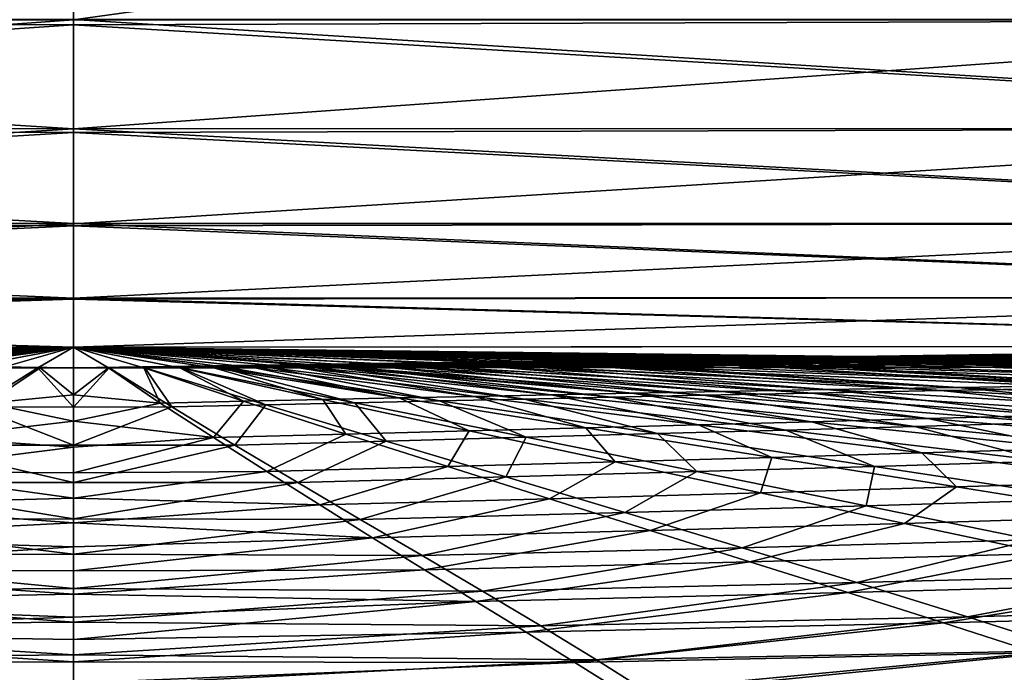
# Model space of a CAD drawing. Header units: metres. Extents: x -136 to 36, y -263 to -20.
# Tile 57 of 99: x -0.082 to 1.419, y -72.598 to -71.603. Entities that reach past the tile are written whole.
import ezdxf

# ---------------------------------------------------------------- set-up
doc = ezdxf.new("R2010")
doc.units = ezdxf.units.M
doc.layers.add('solid_11_382_034_XXX', color=7, linetype='CONTINUOUS')

msp = doc.modelspace()

# ---------------------------------------------------------------- linework, layer by layer
at = {"layer": 'solid_11_382_034_XXX'}
for points in [[(-2.330387, -71.602631, -79.310646), (0, -71.434776, -79.468094), (0.000001, -71.602966, -79.447586)], [(0.000001, -71.602966, -79.447586), (0, -71.434776, -79.468094), (1.214577, -71.433617, -79.431129)], [(2.330383, -71.602638, -79.310646), (0.000001, -71.602966, -79.447586), (1.214577, -71.433617, -79.431129)], [(2.330383, -71.602638, -79.310646), (1.214577, -71.433617, -79.431129), (2.427022, -71.43232, -79.320229)], [(-2.653995, -71.602119, 22.85722), (-2.646635, -71.768372, 22.792601), (-0.000002, -71.768867, 22.947037)], [(-0.000001, -71.610245, 23.00956), (-2.653995, -71.602119, 22.85722), (-0.000002, -71.768867, 22.947037)], [(-0.000001, -71.610245, 23.00956), (-0.000001, -71.602409, 23.011539), (-2.653995, -71.602119, 22.85722)], [(-2.330387, -71.602631, -79.310646), (0.000001, -71.602966, -79.447586), (-2.322965, -71.768745, -79.245987)], [(0.000001, -71.602966, -79.447586), (0.000001, -71.610245, -79.445747), (-2.322965, -71.768745, -79.245987)], [(2.654111, -71.602119, 22.857206), (-0.000001, -71.602409, 23.011539), (2.646749, -71.768372, 22.792587)], [(2.646749, -71.768372, 22.792587), (-0.000001, -71.602409, 23.011539), (-0.000001, -71.610245, 23.00956)], [(2.330383, -71.602638, -79.310646), (0.000002, -71.769272, -79.383003), (0.000001, -71.610245, -79.445747)], [(2.330383, -71.602638, -79.310646), (0.000001, -71.610245, -79.445747), (0.000001, -71.602966, -79.447586)], [(2.330383, -71.602638, -79.310646), (2.322963, -71.768745, -79.245987), (0.000002, -71.769272, -79.383003)], [(0.000001, -71.610245, -79.445747), (0.000002, -71.769272, -79.383003), (-2.322965, -71.768745, -79.245987)], [(2.646749, -71.768372, 22.792587), (-0.000001, -71.610245, 23.00956), (-0.000002, -71.768867, 22.947037)], [(-2.646635, -71.768372, 22.792601), (-2.634642, -71.912766, 22.688313), (-0.000002, -71.913597, 22.842525)], [(-0.000002, -71.774506, 22.943943), (-2.646635, -71.768372, 22.792601), (-0.000002, -71.913597, 22.842525)], [(-0.000002, -71.774506, 22.943943), (-0.000002, -71.768867, 22.947037), (-2.646635, -71.768372, 22.792601)], [(-2.322965, -71.768745, -79.245987), (0.000002, -71.769272, -79.383003), (-2.310873, -71.91301, -79.141731)], [(0.000002, -71.769272, -79.383003), (0.000002, -71.774506, -79.380127), (-2.310873, -71.91301, -79.141731)], [(2.646749, -71.768372, 22.792587), (-0.000002, -71.768867, 22.947037), (2.634756, -71.912766, 22.688299)], [(2.634756, -71.912766, 22.688299), (-0.000002, -71.768867, 22.947037), (-0.000002, -71.774506, 22.943943)], [(2.322963, -71.768745, -79.245987), (0.000002, -71.913849, -79.278473), (0.000002, -71.774506, -79.380127)], [(2.322963, -71.768745, -79.245987), (2.31087, -71.91301, -79.141731), (0.000002, -71.913849, -79.278473)], [(2.322963, -71.768745, -79.245987), (0.000002, -71.774506, -79.380127), (0.000002, -71.769272, -79.383003)], [(0.000002, -71.774506, -79.380127), (0.000002, -71.913849, -79.278473), (-2.310873, -71.91301, -79.141731)], [(2.634756, -71.912766, 22.688299), (-0.000002, -71.774506, 22.943943), (-0.000002, -71.913597, 22.842525)], [(-2.634642, -71.912766, 22.688313), (-2.618797, -72.025909, 22.55114), (-0.000002, -72.027191, 22.704805)], [(-0.000002, -71.917076, 22.839247), (-2.634642, -71.912766, 22.688313), (-0.000002, -72.027191, 22.704805)], [(-0.000002, -71.917076, 22.839247), (-0.000002, -71.913597, 22.842525), (-2.634642, -71.912766, 22.688313)], [(-2.310873, -71.91301, -79.141731), (0.000002, -71.913849, -79.278473), (-2.294894, -72.026054, -79.004639)], [(0.000002, -71.913849, -79.278473), (0.000002, -71.917076, -79.275429), (-2.294894, -72.026054, -79.004639)], [(0.000002, -71.917076, -79.275429), (0.000002, -72.027313, -79.140793), (-2.294894, -72.026054, -79.004639)], [(2.634756, -71.912766, 22.688299), (-0.000002, -71.913597, 22.842525), (2.61891, -72.025909, 22.551126)], [(2.61891, -72.025909, 22.551126), (-0.000002, -71.913597, 22.842525), (-0.000002, -71.917076, 22.839247)], [(2.61891, -72.025909, 22.551126), (-0.000002, -71.917076, 22.839247), (-0.000002, -72.027191, 22.704805)], [(2.31087, -71.91301, -79.141731), (0.000002, -72.027313, -79.140793), (0.000002, -71.917076, -79.275429)], [(2.31087, -71.91301, -79.141731), (2.294891, -72.026054, -79.004639), (0.000002, -72.027313, -79.140793)], [(2.31087, -71.91301, -79.141731), (0.000002, -71.917076, -79.275429), (0.000002, -71.913849, -79.278473)], [(-2.618797, -72.025909, 22.55114), (-2.600129, -72.100449, 22.390003), (-0.000001, -72.102249, 22.542831)], [(-0.000002, -72.028847, 22.702158), (-2.618797, -72.025909, 22.55114), (-0.000001, -72.102249, 22.542831)], [(-0.000002, -72.028847, 22.702158), (-0.000002, -72.027191, 22.704805), (-2.618797, -72.025909, 22.55114)], [(-2.294894, -72.026054, -79.004639), (0.000002, -72.027313, -79.140793), (-2.276067, -72.10054, -78.843628)], [(0.000002, -72.027313, -79.140793), (0.000002, -72.028847, -79.138344), (-2.276067, -72.10054, -78.843628)], [(0.000002, -72.028847, -79.138344), (0.000001, -72.10228, -78.978905), (-2.276067, -72.10054, -78.843628)], [(2.61891, -72.025909, 22.551126), (-0.000002, -72.027191, 22.704805), (2.600244, -72.100449, 22.38999)], [(2.600244, -72.100449, 22.38999), (-0.000002, -72.027191, 22.704805), (-0.000002, -72.028847, 22.702158)], [(2.600244, -72.100449, 22.38999), (-0.000002, -72.028847, 22.702158), (-0.000001, -72.102249, 22.542831)], [(2.294891, -72.026054, -79.004639), (0.000001, -72.10228, -78.978905), (0.000002, -72.028847, -79.138344)], [(2.294891, -72.026054, -79.004639), (2.276063, -72.10054, -78.843628), (0.000001, -72.10228, -78.978905)], [(2.294891, -72.026054, -79.004639), (0.000002, -72.028847, -79.138344), (0.000002, -72.027313, -79.140793)], [(-2.600129, -72.100449, 22.390003), (-0.051094, -72.133881, 22.36726), (0, -72.133881, 22.367317)], [(-0.000001, -72.102249, 22.542831), (-2.600129, -72.100449, 22.390003), (0, -72.133881, 22.367317)], [(-2.600129, -72.100449, 22.390003), (-0.102806, -72.133881, 22.367085), (-0.051094, -72.133881, 22.36726)], [(-2.276067, -72.10054, -78.843628), (0.000001, -72.10228, -78.978905), (-2.231504, -72.131645, -78.672165)], [(2.600244, -72.100449, 22.38999), (-0.000001, -72.102249, 22.542831), (2.486049, -72.131607, 22.226364)], [(2.276063, -72.10054, -78.843628), (0.054012, -72.133881, -78.803429), (0, -72.133881, -78.803505)], [(2.276063, -72.10054, -78.843628), (0, -72.133881, -78.803505), (0.000001, -72.10228, -78.978905)], [(2.276063, -72.10054, -78.843628), (0.108593, -72.133881, -78.8032), (0.054012, -72.133881, -78.803429)], [(2.276063, -72.10054, -78.843628), (0.164264, -72.133865, -78.802818), (0.108593, -72.133881, -78.8032)], [(2.276063, -72.10054, -78.843628), (0.224275, -72.133842, -78.802238), (0.164264, -72.133865, -78.802818)], [(2.276063, -72.10054, -78.843628), (0.236409, -72.133835, -78.802101), (0.224275, -72.133842, -78.802238)], [(2.276063, -72.10054, -78.843628), (0.301374, -72.133789, -78.801231), (0.236409, -72.133835, -78.802101)], [(2.276063, -72.10054, -78.843628), (0.368889, -72.133728, -78.800079), (0.301374, -72.133789, -78.801231)], [(2.276063, -72.10054, -78.843628), (0.430892, -72.133659, -78.798782), (0.368889, -72.133728, -78.800079)], [(2.276063, -72.10054, -78.843628), (0.432645, -72.133659, -78.798744), (0.430892, -72.133659, -78.798782)], [(2.276063, -72.10054, -78.843628), (0.534158, -72.133537, -78.796135), (0.432645, -72.133659, -78.798744)], [(2.276063, -72.10054, -78.843628), (0.587854, -72.133469, -78.794518), (0.534158, -72.133537, -78.796135)], [(2.276063, -72.10054, -78.843628), (0.652803, -72.133385, -78.792358), (0.587854, -72.133469, -78.794518)], [(2.276063, -72.10054, -78.843628), (0.727768, -72.133293, -78.789581), (0.652803, -72.133385, -78.792358)], [(2.276063, -72.10054, -78.843628), (0.819478, -72.133179, -78.785782), (0.727768, -72.133293, -78.789581)], [(2.276063, -72.10054, -78.843628), (0.862522, -72.133133, -78.783844), (0.819478, -72.133179, -78.785782)], [(2.276063, -72.10054, -78.843628), (0.995434, -72.132973, -78.77726), (0.862522, -72.133133, -78.783844)], [(2.276063, -72.10054, -78.843628), (1.068477, -72.132881, -78.773254), (0.995434, -72.132973, -78.77726)], [(2.276063, -72.10054, -78.843628), (1.128145, -72.132813, -78.769775), (1.068477, -72.132881, -78.773254)], [(2.276063, -72.10054, -78.843628), (1.26188, -72.13266, -78.761314), (1.128145, -72.132813, -78.769775)], [(2.276063, -72.10054, -78.843628), (1.397756, -72.132515, -78.75177), (1.26188, -72.13266, -78.761314)], [(2.276063, -72.10054, -78.843628), (1.473132, -72.132431, -78.746056), (1.397756, -72.132515, -78.75177)], [(0.000001, -72.10228, -78.978905), (-2.17945, -72.131699, -78.6782), (-2.231504, -72.131645, -78.672165)], [(0.000001, -72.10228, -78.978905), (-2.010746, -72.131866, -78.696777), (-2.17945, -72.131699, -78.6782)], [(0.000001, -72.10228, -78.978905), (-1.851533, -72.132027, -78.712936), (-2.010746, -72.131866, -78.696777)], [(0.000001, -72.10228, -78.978905), (-1.700181, -72.132187, -78.727081), (-1.851533, -72.132027, -78.712936)], [(0.000001, -72.10228, -78.978905), (-1.555207, -72.132339, -78.73951), (-1.700181, -72.132187, -78.727081)], [(0.000001, -72.10228, -78.978905), (-1.473093, -72.132431, -78.746063), (-1.555207, -72.132339, -78.73951)], [(0.000001, -72.10228, -78.978905), (-1.414961, -72.132492, -78.750488), (-1.473093, -72.132431, -78.746063)], [(0.000001, -72.10228, -78.978905), (-1.278101, -72.132645, -78.760223), (-1.414961, -72.132492, -78.750488)], [(0.000001, -72.10228, -78.978905), (-1.143394, -72.132797, -78.76886), (-1.278101, -72.132645, -78.760223)], [(0.000001, -72.10228, -78.978905), (-1.068454, -72.132881, -78.773254), (-1.143394, -72.132797, -78.76886)], [(0.000001, -72.10228, -78.978905), (-1.00968, -72.132957, -78.776505), (-1.068454, -72.132881, -78.773254)], [(0.000001, -72.10228, -78.978905), (-0.87577, -72.13311, -78.783226), (-1.00968, -72.132957, -78.776505)], [(0.000001, -72.10228, -78.978905), (-0.819896, -72.133179, -78.785759), (-0.87577, -72.13311, -78.783226)], [(0.000001, -72.10228, -78.978905), (-0.74006, -72.133278, -78.789093), (-0.819896, -72.133179, -78.785759)], [(0.000001, -72.10228, -78.978905), (-0.652287, -72.133385, -78.792374), (-0.74006, -72.133278, -78.789093)], [(0.000001, -72.10228, -78.978905), (-0.599602, -72.133453, -78.794144), (-0.652287, -72.133385, -78.792374)], [(0.000001, -72.10228, -78.978905), (-0.53447, -72.133537, -78.796127), (-0.599602, -72.133453, -78.794144)], [(0.000001, -72.10228, -78.978905), (-0.444913, -72.133644, -78.798462), (-0.53447, -72.133537, -78.796127)], [(0.000001, -72.10228, -78.978905), (-0.434021, -72.133652, -78.798714), (-0.444913, -72.133644, -78.798462)], [(0.000001, -72.10228, -78.978905), (-0.368505, -72.133728, -78.800087), (-0.434021, -72.133652, -78.798714)], [(0.000001, -72.10228, -78.978905), (-0.297023, -72.133797, -78.801292), (-0.368505, -72.133728, -78.800087)], [(0.000001, -72.10228, -78.978905), (-0.254099, -72.133827, -78.801888), (-0.297023, -72.133797, -78.801292)], [(0.000001, -72.10228, -78.978905), (-0.226164, -72.133842, -78.802223), (-0.254099, -72.133827, -78.801888)], [(0.000001, -72.10228, -78.978905), (-0.167856, -72.133865, -78.802788), (-0.226164, -72.133842, -78.802223)], [(0.000001, -72.10228, -78.978905), (-0.110208, -72.133881, -78.803192), (-0.167856, -72.133865, -78.802788)], [(0.000001, -72.10228, -78.978905), (-0.054609, -72.133881, -78.803429), (-0.110208, -72.133881, -78.803192)], [(0.000001, -72.10228, -78.978905), (0, -72.133881, -78.803505), (-0.054609, -72.133881, -78.803429)], [(-0.000001, -72.102249, 22.542831), (2.428704, -72.131653, 22.232769), (2.486049, -72.131607, 22.226364)], [(-0.000001, -72.102249, 22.542831), (2.301725, -72.131767, 22.24642), (2.428704, -72.131653, 22.232769)], [(-0.000001, -72.102249, 22.542831), (1.603186, -72.132431, 22.308474), (1.67048, -72.132362, 22.303453)], [(-0.000001, -72.102249, 22.542831), (1.529561, -72.1325, 22.313732), (1.603186, -72.132431, 22.308474)], [(-0.000001, -72.102249, 22.542831), (1.67048, -72.132362, 22.303453), (1.816573, -72.132225, 22.291853)], [(-0.000001, -72.102249, 22.542831), (1.816573, -72.132225, 22.291853), (1.969365, -72.13208, 22.278692)], [(-0.000001, -72.102249, 22.542831), (1.969365, -72.13208, 22.278692), (2.13039, -72.131927, 22.263681)], [(-0.000001, -72.102249, 22.542831), (2.13039, -72.131927, 22.263681), (2.301725, -72.131767, 22.24642)], [(-0.000001, -72.102249, 22.542831), (1.163474, -72.132874, 22.336273), (1.25803, -72.132774, 22.331026)], [(-0.000001, -72.102249, 22.542831), (1.125134, -72.132919, 22.338287), (1.163474, -72.132874, 22.336273)], [(-0.000001, -72.102249, 22.542831), (1.25803, -72.132774, 22.331026), (1.392476, -72.132637, 22.322878)], [(-0.000001, -72.102249, 22.542831), (1.392476, -72.132637, 22.322878), (1.529561, -72.1325, 22.313732)], [(-0.000001, -72.102249, 22.542831), (0.893329, -72.133163, 22.349058), (0.992771, -72.133057, 22.344732)], [(-0.000001, -72.102249, 22.542831), (0.859795, -72.133202, 22.350416), (0.893329, -72.133163, 22.349058)], [(-0.000001, -72.102249, 22.542831), (0.992771, -72.133057, 22.344732), (1.125134, -72.132919, 22.338287)], [(-0.000001, -72.102249, 22.542831), (0.710627, -72.133369, 22.355846), (0.724666, -72.133354, 22.355377)], [(-0.000001, -72.102249, 22.542831), (0.584179, -72.133514, 22.359652), (0.710627, -72.133369, 22.355846)], [(-0.000001, -72.102249, 22.542831), (0.724666, -72.133354, 22.355377), (0.859795, -72.133202, 22.350416)], [(-0.000001, -72.102249, 22.542831), (0.578568, -72.133514, 22.359802), (0.584179, -72.133514, 22.359652)], [(-0.000001, -72.102249, 22.542831), (0.486467, -72.133621, 22.362074), (0.578568, -72.133514, 22.359802)], [(-0.000001, -72.102249, 22.542831), (0.428128, -72.133682, 22.363295), (0.486467, -72.133621, 22.362074)], [(-0.000001, -72.102249, 22.542831), (0.403921, -72.133705, 22.363752), (0.428128, -72.133682, 22.363295)], [(-0.000001, -72.102249, 22.542831), (0.343715, -72.133766, 22.364758), (0.403921, -72.133705, 22.363752)], [(-0.000001, -72.102249, 22.542831), (0.276438, -72.133812, 22.365665), (0.343715, -72.133766, 22.364758)], [(-0.000001, -72.102249, 22.542831), (0.23888, -72.133835, 22.366083), (0.276438, -72.133812, 22.365665)], [(-0.000001, -72.102249, 22.542831), (0.213975, -72.13385, 22.366323), (0.23888, -72.133835, 22.366083)], [(-0.000001, -72.102249, 22.542831), (0.161893, -72.133865, 22.366745), (0.213975, -72.13385, 22.366323)], [(-0.000001, -72.102249, 22.542831), (0.107102, -72.133881, 22.367064), (0.161893, -72.133865, 22.366745)], [(-0.000001, -72.102249, 22.542831), (0.05315, -72.133881, 22.367254), (0.107102, -72.133881, 22.367064)], [(-0.000001, -72.102249, 22.542831), (0, -72.133881, 22.367317), (0.05315, -72.133881, 22.367254)], [(-0.054609, -72.133881, -78.803429), (0, -72.193527, -77.611855), (-0.150045, -72.193169, -77.618378)], [(-0.054609, -72.133881, -78.803429), (-0.150045, -72.193169, -77.618378), (-0.110208, -72.133881, -78.803192)], [(-0.051094, -72.133881, 22.36726), (-0.13206, -72.187485, 21.297232), (0, -72.174881, 21.551306)], [(-0.102806, -72.133881, 22.367085), (-0.13206, -72.187485, 21.297232), (-0.051094, -72.133881, 22.36726)], [(-0.054609, -72.133881, -78.803429), (0, -72.133881, -78.803505), (0, -72.193527, -77.611855)], [(-0.051094, -72.133881, 22.36726), (0, -72.174881, 21.551306), (0, -72.133881, 22.367317)], [(0.054012, -72.133881, -78.803429), (0, -72.193527, -77.611855), (0, -72.133881, -78.803505)], [(0.054012, -72.133881, -78.803429), (0.15003, -72.193161, -77.618561), (0, -72.193527, -77.611855)], [(0, -72.174881, 21.551306), (0.132066, -72.187485, 21.297146), (0.05315, -72.133881, 22.367254)], [(0, -72.133881, 22.367317), (0, -72.174881, 21.551306), (0.05315, -72.133881, 22.367254)], [(0.05315, -72.133881, 22.367254), (0.132066, -72.187485, 21.297146), (0.107102, -72.133881, 22.367064)], [(0.108593, -72.133881, -78.8032), (0.15003, -72.193161, -77.618561), (0.054012, -72.133881, -78.803429)], [(0.107102, -72.133881, 22.367064), (0.259309, -72.184669, 21.352436), (0.161893, -72.133865, 22.366745)], [(0.132066, -72.187485, 21.297146), (0.259309, -72.184669, 21.352436), (0.107102, -72.133881, 22.367064)], [(0.164264, -72.133865, -78.802818), (0.293362, -72.189903, -77.682236), (0.108593, -72.133881, -78.8032)], [(0.293362, -72.189903, -77.682236), (0.15003, -72.193161, -77.618561), (0.108593, -72.133881, -78.8032)], [(0.161893, -72.133865, 22.366745), (0.380216, -72.182037, 21.402784), (0.213975, -72.13385, 22.366323)], [(0.259309, -72.184669, 21.352436), (0.380216, -72.182037, 21.402784), (0.161893, -72.133865, 22.366745)], [(0.224275, -72.133842, -78.802238), (0.428699, -72.186852, -77.739815), (0.164264, -72.133865, -78.802818)], [(0.428699, -72.186852, -77.739815), (0.293362, -72.189903, -77.682236), (0.164264, -72.133865, -78.802818)], [(0.23888, -72.133835, 22.366083), (0.213975, -72.13385, 22.366323), (0.496243, -72.17952, 21.449316)], [(0.380216, -72.182037, 21.402784), (0.496243, -72.17952, 21.449316), (0.213975, -72.13385, 22.366323)], [(0.301374, -72.133789, -78.801231), (0.558152, -72.183922, -77.792915), (0.224275, -72.133842, -78.802238)], [(0.301374, -72.133789, -78.801231), (0.224275, -72.133842, -78.802238), (0.236409, -72.133835, -78.802101)], [(0.558152, -72.183922, -77.792915), (0.428699, -72.186852, -77.739815), (0.224275, -72.133842, -78.802238)], [(0.23888, -72.133835, 22.366083), (0.496243, -72.17952, 21.449316), (0.276438, -72.133812, 22.365665)], [(0.276438, -72.133812, 22.365665), (0.61107, -72.177208, 21.49028), (0.343715, -72.133766, 22.364758)], [(0.496243, -72.17952, 21.449316), (0.61107, -72.177208, 21.49028), (0.276438, -72.133812, 22.365665)], [(0.368889, -72.133728, -78.800079), (0.687429, -72.181274, -77.837967), (0.301374, -72.133789, -78.801231)], [(0.301374, -72.133789, -78.801231), (0.687429, -72.181274, -77.837967), (0.558152, -72.183922, -77.792915)], [(0.343715, -72.133766, 22.364758), (0.728483, -72.174934, 21.528463), (0.403921, -72.133705, 22.363752)], [(0.61107, -72.177208, 21.49028), (0.728483, -72.174934, 21.528463), (0.343715, -72.133766, 22.364758)], [(0.430892, -72.133659, -78.798782), (0.819827, -72.178482, -77.883324), (0.368889, -72.133728, -78.800079)], [(0.819827, -72.178482, -77.883324), (0.687429, -72.181274, -77.837967), (0.368889, -72.133728, -78.800079)], [(0.428128, -72.133682, 22.363295), (0.403921, -72.133705, 22.363752), (0.851158, -72.172371, 21.570421)], [(0.728483, -72.174934, 21.528463), (0.851158, -72.172371, 21.570421), (0.403921, -72.133705, 22.363752)], [(0.428128, -72.133682, 22.363295), (0.851158, -72.172371, 21.570421), (0.486467, -72.133621, 22.362074)], [(0.534158, -72.133537, -78.796135), (0.960049, -72.175262, -77.934288), (0.430892, -72.133659, -78.798782)], [(0.534158, -72.133537, -78.796135), (0.430892, -72.133659, -78.798782), (0.432645, -72.133659, -78.798744)], [(0.960049, -72.175262, -77.934288), (0.819827, -72.178482, -77.883324), (0.430892, -72.133659, -78.798782)], [(0.486467, -72.133621, 22.362074), (0.989665, -72.169777, 21.610397), (0.578568, -72.133514, 22.359802)], [(0.851158, -72.172371, 21.570421), (0.989665, -72.169777, 21.610397), (0.486467, -72.133621, 22.362074)], [(0.652803, -72.133385, -78.792358), (1.125605, -72.172127, -77.979141), (0.534158, -72.133537, -78.796135)], [(0.652803, -72.133385, -78.792358), (0.534158, -72.133537, -78.796135), (0.587854, -72.133469, -78.794518)], [(0.534158, -72.133537, -78.796135), (1.125605, -72.172127, -77.979141), (0.960049, -72.175262, -77.934288)], [(0.584179, -72.133514, 22.359652), (0.578568, -72.133514, 22.359802), (1.149343, -72.166733, 21.656147)], [(0.989665, -72.169777, 21.610397), (1.149343, -72.166733, 21.656147), (0.578568, -72.133514, 22.359802)], [(0.584179, -72.133514, 22.359652), (1.149343, -72.166733, 21.656147), (0.710627, -72.133369, 22.355846)], [(0.819478, -72.133179, -78.785782), (1.32286, -72.168381, -78.031212), (0.652803, -72.133385, -78.792358)], [(0.819478, -72.133179, -78.785782), (0.652803, -72.133385, -78.792358), (0.727768, -72.133293, -78.789581)], [(0.652803, -72.133385, -78.792358), (1.32286, -72.168381, -78.031212), (1.125605, -72.172127, -77.979141)], [(0.724666, -72.133354, 22.355377), (0.710627, -72.133369, 22.355846), (1.348793, -72.163475, 21.70142)], [(1.149343, -72.166733, 21.656147), (1.348793, -72.163475, 21.70142), (0.710627, -72.133369, 22.355846)], [(0.859795, -72.133202, 22.350416), (0.724666, -72.133354, 22.355377), (1.348793, -72.163475, 21.70142)], [(1.068477, -72.132881, -78.773254), (1.575306, -72.164093, -78.08596), (0.819478, -72.133179, -78.785782)], [(0.995434, -72.132973, -78.77726), (1.068477, -72.132881, -78.773254), (0.819478, -72.133179, -78.785782)], [(0.995434, -72.132973, -78.77726), (0.819478, -72.133179, -78.785782), (0.862522, -72.133133, -78.783844)], [(0.819478, -72.133179, -78.785782), (1.575306, -72.164093, -78.08596), (1.32286, -72.168381, -78.031212)], [(0.859795, -72.133202, 22.350416), (1.348793, -72.163475, 21.70142), (0.893329, -72.133163, 22.349058)], [(0.992771, -72.133057, 22.344732), (0.893329, -72.133163, 22.349058), (1.607129, -72.159721, 21.749075)], [(1.348793, -72.163475, 21.70142), (1.607129, -72.159721, 21.749075), (0.893329, -72.133163, 22.349058)], [(1.125134, -72.132919, 22.338287), (0.992771, -72.133057, 22.344732), (1.607129, -72.159721, 21.749075)], [(1.473132, -72.132431, -78.746056), (1.918943, -72.159142, -78.140129), (1.068477, -72.132881, -78.773254)], [(1.397756, -72.132515, -78.75177), (1.473132, -72.132431, -78.746056), (1.068477, -72.132881, -78.773254)], [(1.26188, -72.13266, -78.761314), (1.397756, -72.132515, -78.75177), (1.068477, -72.132881, -78.773254)], [(1.26188, -72.13266, -78.761314), (1.068477, -72.132881, -78.773254), (1.128145, -72.132813, -78.769775)], [(1.068477, -72.132881, -78.773254), (1.918943, -72.159142, -78.140129), (1.575306, -72.164093, -78.08596)], [(1.125134, -72.132919, 22.338287), (1.607129, -72.159721, 21.749075), (1.163474, -72.132874, 22.336273)], [(1.25803, -72.132774, 22.331026), (1.163474, -72.132874, 22.336273), (1.961919, -72.155365, 21.795935)], [(1.607129, -72.159721, 21.749075), (1.961919, -72.155365, 21.795935), (1.163474, -72.132874, 22.336273)], [(1.392476, -72.132637, 22.322878), (1.25803, -72.132774, 22.331026), (1.961919, -72.155365, 21.795935)], [(1.529561, -72.1325, 22.313732), (1.392476, -72.132637, 22.322878), (1.961919, -72.155365, 21.795935)], [(1.348793, -72.163475, 21.70142), (1.984864, -72.193359, 21.008526), (1.607129, -72.159721, 21.749075)], [(-0.13206, -72.187485, 21.297232), (0, -72.21521, 20.735256), (0, -72.174881, 21.551306)], [(0, -72.174881, 21.551306), (0, -72.21521, 20.735256), (0.132066, -72.187485, 21.297146)], [(0.61107, -72.177208, 21.49028), (0.952988, -72.220383, 20.59453), (0.728483, -72.174934, 21.528463)], [(0.728483, -72.174934, 21.528463), (1.125274, -72.215813, 20.670643), (0.851158, -72.172371, 21.570421)], [(0.952988, -72.220383, 20.59453), (1.125274, -72.215813, 20.670643), (0.728483, -72.174934, 21.528463)], [(0.960049, -72.175262, -77.934288), (1.282093, -72.223099, -76.931526), (0.819827, -72.178482, -77.883324)], [(0.851158, -72.172371, 21.570421), (1.302694, -72.210861, 20.750422), (0.989665, -72.169777, 21.610397)], [(1.125274, -72.215813, 20.670643), (1.302694, -72.210861, 20.750422), (0.851158, -72.172371, 21.570421)], [(1.125605, -72.172127, -77.979141), (1.486851, -72.216942, -77.025818), (0.960049, -72.175262, -77.934288)], [(0.960049, -72.175262, -77.934288), (1.486851, -72.216942, -77.025818), (1.282093, -72.223099, -76.931526)], [(0.989665, -72.169777, 21.610397), (1.497859, -72.205681, 20.829617), (1.149343, -72.166733, 21.656147)], [(1.302694, -72.210861, 20.750422), (1.497859, -72.205681, 20.829617), (0.989665, -72.169777, 21.610397)], [(1.32286, -72.168381, -78.031212), (1.720105, -72.210556, -77.116539), (1.125605, -72.172127, -77.979141)], [(1.125605, -72.172127, -77.979141), (1.720105, -72.210556, -77.116539), (1.486851, -72.216942, -77.025818)], [(1.149343, -72.166733, 21.656147), (1.718466, -72.199799, 20.917353), (1.348793, -72.163475, 21.70142)], [(1.497859, -72.205681, 20.829617), (1.718466, -72.199799, 20.917353), (1.149343, -72.166733, 21.656147)], [(1.575306, -72.164093, -78.08596), (1.991372, -72.203171, -77.218506), (1.32286, -72.168381, -78.031212)], [(1.32286, -72.168381, -78.031212), (1.991372, -72.203171, -77.218506), (1.720105, -72.210556, -77.116539)], [(1.718466, -72.199799, 20.917353), (1.984864, -72.193359, 21.008526), (1.348793, -72.163475, 21.70142)], [(-0.13206, -72.187485, 21.297232), (-0.21331, -72.240135, 20.222822), (0, -72.21521, 20.735256)], [(0, -72.21521, 20.735256), (0.213317, -72.240143, 20.22274), (0.132066, -72.187485, 21.297146)], [(0.132066, -72.187485, 21.297146), (0.213317, -72.240143, 20.22274), (0.259309, -72.184669, 21.352436)], [(0.293362, -72.189903, -77.682236), (0.246, -72.251373, -76.426117), (0.15003, -72.193161, -77.618561)], [(0.213317, -72.240143, 20.22274), (0.41511, -72.234795, 20.328999), (0.259309, -72.184669, 21.352436)], [(0.293362, -72.189903, -77.682236), (0.476558, -72.245285, -76.546318), (0.246, -72.251373, -76.426117)], [(0.259309, -72.184669, 21.352436), (0.41511, -72.234795, 20.328999), (0.380216, -72.182037, 21.402784)], [(0.428699, -72.186852, -77.739815), (0.476558, -72.245285, -76.546318), (0.293362, -72.189903, -77.682236)], [(0.380216, -72.182037, 21.402784), (0.603401, -72.229774, 20.425457), (0.496243, -72.17952, 21.449316)], [(0.41511, -72.234795, 20.328999), (0.603401, -72.229774, 20.425457), (0.380216, -72.182037, 21.402784)], [(0.558152, -72.183922, -77.792915), (0.690123, -72.23954, -76.654839), (0.428699, -72.186852, -77.739815)], [(0.428699, -72.186852, -77.739815), (0.690123, -72.23954, -76.654839), (0.476558, -72.245285, -76.546318)], [(0.496243, -72.17952, 21.449316), (0.780933, -72.224968, 20.514153), (0.61107, -72.177208, 21.49028)], [(0.603401, -72.229774, 20.425457), (0.780933, -72.224968, 20.514153), (0.496243, -72.17952, 21.449316)], [(0.687429, -72.181274, -77.837967), (0.890617, -72.233971, -76.754539), (0.558152, -72.183922, -77.792915)], [(0.558152, -72.183922, -77.792915), (0.890617, -72.233971, -76.754539), (0.690123, -72.23954, -76.654839)], [(0.780933, -72.224968, 20.514153), (0.952988, -72.220383, 20.59453), (0.61107, -72.177208, 21.49028)], [(0.819827, -72.178482, -77.883324), (1.085921, -72.228653, -76.843468), (0.687429, -72.181274, -77.837967)], [(0.687429, -72.181274, -77.837967), (1.085921, -72.228653, -76.843468), (0.890617, -72.233971, -76.754539)], [(0.819827, -72.178482, -77.883324), (1.282093, -72.223099, -76.931526), (1.085921, -72.228653, -76.843468)], [(-0.150045, -72.193169, -77.618378), (0, -72.251755, -76.42012), (-0.246014, -72.251381, -76.425949)], [(-0.150045, -72.193169, -77.618378), (0, -72.193527, -77.611855), (0, -72.251755, -76.42012)], [(0.15003, -72.193161, -77.618561), (0, -72.251755, -76.42012), (0, -72.193527, -77.611855)], [(0.15003, -72.193161, -77.618561), (0.246, -72.251373, -76.426117), (0, -72.251755, -76.42012)], [(1.302694, -72.210861, 20.750422), (1.751397, -72.249298, 19.900503), (1.497859, -72.205681, 20.829617)], [(-0.21331, -72.240135, 20.222822), (0, -72.254875, 19.91917), (0, -72.21521, 20.735256)], [(0, -72.21521, 20.735256), (0, -72.254875, 19.91917), (0.213317, -72.240143, 20.22274)], [(0.780933, -72.224968, 20.514153), (1.064637, -72.270226, 19.559029), (0.952988, -72.220383, 20.59453)], [(0.952988, -72.220383, 20.59453), (1.293416, -72.263474, 19.675226), (1.125274, -72.215813, 20.670643)], [(1.064637, -72.270226, 19.559029), (1.293416, -72.263474, 19.675226), (0.952988, -72.220383, 20.59453)], [(1.125274, -72.215813, 20.670643), (1.519962, -72.256645, 19.786001), (1.302694, -72.210861, 20.750422)], [(1.293416, -72.263474, 19.675226), (1.519962, -72.256645, 19.786001), (1.125274, -72.215813, 20.670643)], [(1.486851, -72.216942, -77.025818), (1.740348, -72.267853, -75.93837), (1.282093, -72.223099, -76.931526)], [(1.519962, -72.256645, 19.786001), (1.751397, -72.249298, 19.900503), (1.302694, -72.210861, 20.750422)], [(0.213317, -72.240143, 20.22274), (0.294468, -72.291901, 19.142353), (0.41511, -72.234795, 20.328999)], [(0.294468, -72.291901, 19.142353), (0.570615, -72.28434, 19.294287), (0.41511, -72.234795, 20.328999)], [(0.41511, -72.234795, 20.328999), (0.570615, -72.28434, 19.294287), (0.603401, -72.229774, 20.425457)], [(0.570615, -72.28434, 19.294287), (0.825996, -72.277168, 19.432224), (0.603401, -72.229774, 20.425457)], [(0.603401, -72.229774, 20.425457), (0.825996, -72.277168, 19.432224), (0.780933, -72.224968, 20.514153)], [(0.890617, -72.233971, -76.754539), (0.950599, -72.292, -75.54451), (0.690123, -72.23954, -76.654839)], [(0.825996, -72.277168, 19.432224), (1.064637, -72.270226, 19.559029), (0.780933, -72.224968, 20.514153)], [(1.085921, -72.228653, -76.843468), (1.221352, -72.284004, -75.6847), (0.890617, -72.233971, -76.754539)], [(0.890617, -72.233971, -76.754539), (1.221352, -72.284004, -75.6847), (0.950599, -72.292, -75.54451)], [(1.282093, -72.223099, -76.931526), (1.481661, -72.276138, -75.812271), (1.085921, -72.228653, -76.843468)], [(1.085921, -72.228653, -76.843468), (1.481661, -72.276138, -75.812271), (1.221352, -72.284004, -75.6847)], [(1.282093, -72.223099, -76.931526), (1.740348, -72.267853, -75.93837), (1.481661, -72.276138, -75.812271)], [(-0.21331, -72.240135, 20.222822), (-0.294462, -72.291901, 19.142433), (0, -72.254875, 19.91917)], [(0, -72.293869, 19.103048), (0.294468, -72.291901, 19.142353), (0.213317, -72.240143, 20.22274)], [(0, -72.254875, 19.91917), (0, -72.293869, 19.103048), (0.213317, -72.240143, 20.22274)], [(0.476558, -72.245285, -76.546318), (0.341885, -72.308594, -75.223938), (0.246, -72.251373, -76.426117)], [(0.476558, -72.245285, -76.546318), (0.659354, -72.300133, -75.39222), (0.341885, -72.308594, -75.223938)], [(0.690123, -72.23954, -76.654839), (0.659354, -72.300133, -75.39222), (0.476558, -72.245285, -76.546318)], [(0.690123, -72.23954, -76.654839), (0.950599, -72.292, -75.54451), (0.659354, -72.300133, -75.39222)], [(-0.246014, -72.251381, -76.425949), (0, -72.308556, -75.228317), (-0.341898, -72.308601, -75.223778)], [(-0.294462, -72.291901, 19.142433), (0, -72.293869, 19.103048), (0, -72.254875, 19.91917)], [(-0.246014, -72.251381, -76.425949), (0, -72.251755, -76.42012), (0, -72.308556, -75.228317)], [(0.246, -72.251373, -76.426117), (0, -72.308556, -75.228317), (0, -72.251755, -76.42012)], [(0.246, -72.251373, -76.426117), (0.341885, -72.308594, -75.223938), (0, -72.308556, -75.228317)], [(1.064637, -72.270226, 19.559029), (1.346585, -72.315277, 18.583136), (1.293416, -72.263474, 19.675226)], [(1.293416, -72.263474, 19.675226), (1.631364, -72.306458, 18.731567), (1.519962, -72.256645, 19.786001)], [(1.346585, -72.315277, 18.583136), (1.631364, -72.306458, 18.731567), (1.293416, -72.263474, 19.675226)], [(0.570615, -72.28434, 19.294287), (0.725463, -72.333298, 18.247715), (0.825996, -72.277168, 19.432224)], [(0.725463, -72.333298, 18.247715), (1.04744, -72.324196, 18.422348), (0.825996, -72.277168, 19.432224)], [(0.825996, -72.277168, 19.432224), (1.04744, -72.324196, 18.422348), (1.064637, -72.270226, 19.559029)], [(1.04744, -72.324196, 18.422348), (1.346585, -72.315277, 18.583136), (1.064637, -72.270226, 19.559029)], [(1.481661, -72.276138, -75.812271), (1.548599, -72.334007, -74.582275), (1.221352, -72.284004, -75.6847)], [(-0.294462, -72.291901, 19.142433), (-0.375341, -72.342766, 18.055723), (0, -72.332199, 18.28689)], [(-0.294462, -72.291901, 19.142433), (0, -72.332199, 18.28689), (0, -72.293869, 19.103048)], [(0, -72.332199, 18.28689), (0.375347, -72.342766, 18.055647), (0.294468, -72.291901, 19.142353)], [(0, -72.293869, 19.103048), (0, -72.332199, 18.28689), (0.294468, -72.291901, 19.142353)], [(0.294468, -72.291901, 19.142353), (0.375347, -72.342766, 18.055647), (0.570615, -72.28434, 19.294287)], [(0.375347, -72.342766, 18.055647), (0.725463, -72.333298, 18.247715), (0.570615, -72.28434, 19.294287)], [(0.950599, -72.292, -75.54451), (0.840837, -72.354408, -74.219063), (0.659354, -72.300133, -75.39222)], [(0.950599, -72.292, -75.54451), (1.20878, -72.344223, -74.407745), (0.840837, -72.354408, -74.219063)], [(1.221352, -72.284004, -75.6847), (1.20878, -72.344223, -74.407745), (0.950599, -72.292, -75.54451)], [(1.221352, -72.284004, -75.6847), (1.548599, -72.334007, -74.582275), (1.20878, -72.344223, -74.407745)], [(-0.341898, -72.308601, -75.223778), (0, -72.36393, -74.036438), (-0.437237, -72.364815, -74.011337)], [(-0.341898, -72.308601, -75.223778), (0, -72.308556, -75.228317), (0, -72.36393, -74.036438)], [(0.341885, -72.308594, -75.223938), (0, -72.36393, -74.036438), (0, -72.308556, -75.228317)], [(0.341885, -72.308594, -75.223938), (0.437225, -72.364807, -74.011497), (0, -72.36393, -74.036438)], [(0.659354, -72.300133, -75.39222), (0.437225, -72.364807, -74.011497), (0.341885, -72.308594, -75.223938)], [(0.659354, -72.300133, -75.39222), (0.840837, -72.354408, -74.219063), (0.437225, -72.364807, -74.011497)], [(1.346585, -72.315277, 18.583136), (1.625824, -72.3601, 17.586027), (1.631364, -72.306458, 18.731567)], [(0.725463, -72.333298, 18.247715), (0.879151, -72.381645, 17.188932), (1.04744, -72.324196, 18.422348)], [(0.879151, -72.381645, 17.188932), (1.266999, -72.370842, 17.395399), (1.04744, -72.324196, 18.422348)], [(1.04744, -72.324196, 18.422348), (1.266999, -72.370842, 17.395399), (1.346585, -72.315277, 18.583136)], [(1.266999, -72.370842, 17.395399), (1.625824, -72.3601, 17.586027), (1.346585, -72.315277, 18.583136)], [(-0.375341, -72.342766, 18.055723), (0, -72.369865, 17.470699), (0, -72.332199, 18.28689)], [(0, -72.332199, 18.28689), (0, -72.369865, 17.470699), (0.375347, -72.342766, 18.055647)], [(0.375347, -72.342766, 18.055647), (0.455696, -72.392731, 16.962414), (0.725463, -72.333298, 18.247715)], [(0.455696, -72.392731, 16.962414), (0.879151, -72.381645, 17.188932), (0.725463, -72.333298, 18.247715)], [(1.548599, -72.334007, -74.582275), (1.462849, -72.396141, -73.244263), (1.20878, -72.344223, -74.407745)], [(-0.375341, -72.342766, 18.055723), (-0.455691, -72.392723, 16.962488), (0, -72.369865, 17.470699)], [(0, -72.369865, 17.470699), (0.455696, -72.392731, 16.962414), (0.375347, -72.342766, 18.055647)], [(0.840837, -72.354408, -74.219063), (0.531328, -72.419983, -72.788605), (0.437225, -72.364807, -74.011497)], [(0.840837, -72.354408, -74.219063), (1.019706, -72.408081, -73.026573), (0.531328, -72.419983, -72.788605)], [(1.20878, -72.344223, -74.407745), (1.019706, -72.408081, -73.026573), (0.840837, -72.354408, -74.219063)], [(1.20878, -72.344223, -74.407745), (1.462849, -72.396141, -73.244263), (1.019706, -72.408081, -73.026573)], [(-0.437237, -72.364815, -74.011337), (0, -72.417892, -72.84449), (-0.531339, -72.419991, -72.788452)], [(-0.455691, -72.392723, 16.962488), (0, -72.40686, 16.654472), (0, -72.369865, 17.470699)], [(-0.437237, -72.364815, -74.011337), (0, -72.36393, -74.036438), (0, -72.417892, -72.84449)], [(0.437225, -72.364807, -74.011497), (0, -72.417892, -72.84449), (0, -72.36393, -74.036438)], [(0.437225, -72.364807, -74.011497), (0.531328, -72.419983, -72.788605), (0, -72.417892, -72.84449)], [(0, -72.369865, 17.470699), (0, -72.40686, 16.654472), (0.455696, -72.392731, 16.962414)], [(0.879151, -72.381645, 17.188932), (1.031056, -72.429359, 16.117807), (1.266999, -72.370842, 17.395399)], [(1.031056, -72.429359, 16.117807), (1.483791, -72.417061, 16.351238), (1.266999, -72.370842, 17.395399)], [(1.266999, -72.370842, 17.395399), (1.483791, -72.417061, 16.351238), (1.625824, -72.3601, 17.586027)], [(0.455696, -72.392731, 16.962414), (0.535188, -72.441765, 15.86257), (0.879151, -72.381645, 17.188932)], [(0.535188, -72.441765, 15.86257), (1.031056, -72.429359, 16.117807), (0.879151, -72.381645, 17.188932)], [(-0.455691, -72.392723, 16.962488), (-0.535182, -72.441765, 15.86264), (0, -72.40686, 16.654472)], [(0, -72.443192, 15.838215), (0.535188, -72.441765, 15.86257), (0.455696, -72.392731, 16.962414)], [(0, -72.40686, 16.654472), (0, -72.443192, 15.838215), (0.455696, -72.392731, 16.962414)], [(1.462849, -72.396141, -73.244263), (1.194401, -72.461075, -71.814919), (1.019706, -72.408081, -73.026573)], [(1.462849, -72.396141, -73.244263), (1.710657, -72.447662, -72.054359), (1.194401, -72.461075, -71.814919)], [(-0.535182, -72.441765, 15.86264), (0, -72.443192, 15.838215), (0, -72.40686, 16.654472)], [(1.019706, -72.408081, -73.026573), (0.623348, -72.474091, -71.555336), (0.531328, -72.419983, -72.788605)], [(1.019706, -72.408081, -73.026573), (1.194401, -72.461075, -71.814919), (0.623348, -72.474091, -71.555336)], [(-0.531339, -72.419991, -72.788452), (0, -72.470428, -71.652481), (-0.623358, -72.474098, -71.555199)], [(-0.531339, -72.419991, -72.788452), (0, -72.417892, -72.84449), (0, -72.470428, -71.652481)], [(0.531328, -72.419983, -72.788605), (0, -72.470428, -71.652481), (0, -72.417892, -72.84449)], [(0.531328, -72.419983, -72.788605), (0.623348, -72.474091, -71.555336), (0, -72.470428, -71.652481)], [(0.535188, -72.441765, 15.86257), (0.613439, -72.489861, 14.756125), (1.031056, -72.429359, 16.117807)], [(0.613439, -72.489861, 14.756125), (1.180462, -72.476395, 15.034382), (1.031056, -72.429359, 16.117807)], [(1.031056, -72.429359, 16.117807), (1.180462, -72.476395, 15.034382), (1.483791, -72.417061, 16.351238)], [(1.180462, -72.476395, 15.034382), (1.696816, -72.462807, 15.289952), (1.483791, -72.417061, 16.351238)], [(-0.535182, -72.441765, 15.86264), (-0.613434, -72.489853, 14.756193), (0, -72.478859, 15.021924)], [(-0.535182, -72.441765, 15.86264), (0, -72.478859, 15.021924), (0, -72.443192, 15.838215)], [(0, -72.478859, 15.021924), (0.613439, -72.489861, 14.756125), (0.535188, -72.441765, 15.86257)], [(0, -72.443192, 15.838215), (0, -72.478859, 15.021924), (0.535188, -72.441765, 15.86257)], [(1.194401, -72.461075, -71.814919), (0.712347, -72.527077, -70.311989), (0.623348, -72.474091, -71.555336)], [(1.194401, -72.461075, -71.814919), (1.363199, -72.513306, -70.584671), (0.712347, -72.527077, -70.311989)], [(1.710657, -72.447662, -72.054359), (1.363199, -72.513306, -70.584671), (1.194401, -72.461075, -71.814919)], [(1.710657, -72.447662, -72.054359), (1.949856, -72.49868, -70.838844), (1.363199, -72.513306, -70.584671)], [(-0.623358, -72.474098, -71.555199), (0, -72.521538, -70.460396), (-0.712356, -72.527084, -70.311867)], [(-0.623358, -72.474098, -71.555199), (0, -72.470428, -71.652481), (0, -72.521538, -70.460396)], [(0.623348, -72.474091, -71.555336), (0, -72.521538, -70.460396), (0, -72.470428, -71.652481)], [(0.623348, -72.474091, -71.555336), (0.712347, -72.527077, -70.311989), (0, -72.521538, -70.460396)], [(1.180462, -72.476395, 15.034382), (1.326582, -72.522713, 13.938839), (1.696816, -72.462807, 15.289952)], [(1.326582, -72.522713, 13.938839), (1.904986, -72.508026, 14.211813), (1.696816, -72.462807, 15.289952)], [(-0.613434, -72.489853, 14.756193), (-0.690024, -72.53698, 13.643238), (0, -72.513855, 14.205603)], [(-0.613434, -72.489853, 14.756193), (0, -72.513855, 14.205603), (0, -72.478859, 15.021924)], [(0, -72.478859, 15.021924), (0, -72.513855, 14.205603), (0.613439, -72.489861, 14.756125)], [(0, -72.54818, 13.389251), (0.690028, -72.536987, 13.643173), (0.613439, -72.489861, 14.756125)], [(0, -72.513855, 14.205603), (0, -72.54818, 13.389251), (0.613439, -72.489861, 14.756125)], [(0.613439, -72.489861, 14.756125), (0.690028, -72.536987, 13.643173), (1.180462, -72.476395, 15.034382)], [(0.690028, -72.536987, 13.643173), (1.326582, -72.522713, 13.938839), (1.180462, -72.476395, 15.034382)], [(1.949856, -72.49868, -70.838844), (1.524316, -72.564674, -69.336761), (1.363199, -72.513306, -70.584671)], [(-0.690024, -72.53698, 13.643238), (0, -72.54818, 13.389251), (0, -72.513855, 14.205603)], [(1.363199, -72.513306, -70.584671), (0.797351, -72.578888, -69.059082), (0.712347, -72.527077, -70.311989)], [(1.363199, -72.513306, -70.584671), (1.524316, -72.564674, -69.336761), (0.797351, -72.578888, -69.059082)], [(1.326582, -72.522713, 13.938839), (1.468588, -72.568268, 12.831491), (1.904986, -72.508026, 14.211813)], [(-0.712356, -72.527084, -70.311867), (0, -72.571228, -69.268257), (-0.797359, -72.578896, -69.05896)], [(-0.712356, -72.527084, -70.311867), (0, -72.521538, -70.460396), (0, -72.571228, -69.268257)], [(0.712347, -72.527077, -70.311989), (0, -72.571228, -69.268257), (0, -72.521538, -70.460396)], [(0.712347, -72.527077, -70.311989), (0.797351, -72.578888, -69.059082), (0, -72.571228, -69.268257)], [(0.690028, -72.536987, 13.643173), (0.764509, -72.583115, 12.523877), (1.326582, -72.522713, 13.938839)], [(0.764509, -72.583115, 12.523877), (1.468588, -72.568268, 12.831491), (1.326582, -72.522713, 13.938839)], [(-0.690024, -72.53698, 13.643238), (-0.764505, -72.583115, 12.523938), (0, -72.581848, 12.572869)], [(-0.690024, -72.53698, 13.643238), (0, -72.581848, 12.572869), (0, -72.54818, 13.389251)], [(0, -72.581848, 12.572869), (0.764509, -72.583115, 12.523877), (0.690028, -72.536987, 13.643173)], [(0, -72.54818, 13.389251), (0, -72.581848, 12.572869), (0.690028, -72.536987, 13.643173)], [(1.524316, -72.564674, -69.336761), (0.877395, -72.629456, -67.797333), (0.797351, -72.578888, -69.059082)], [(1.524316, -72.564674, -69.336761), (1.675996, -72.615067, -68.072556), (0.877395, -72.629456, -67.797333)], [(-0.797359, -72.578896, -69.05896), (0, -72.619499, -68.076057), (-0.877402, -72.629463, -67.797226)], [(-0.797359, -72.578896, -69.05896), (0, -72.571228, -69.268257), (0, -72.619499, -68.076057)], [(0.797351, -72.578888, -69.059082), (0, -72.619499, -68.076057), (0, -72.571228, -69.268257)], [(0.797351, -72.578888, -69.059082), (0.877395, -72.629456, -67.797333), (0, -72.619499, -68.076057)], [(0.764509, -72.583115, 12.523877), (0.836421, -72.628227, 11.398474), (1.468588, -72.568268, 12.831491)], [(0.836421, -72.628227, 11.398474), (1.60563, -72.612999, 11.71278), (1.468588, -72.568268, 12.831491)], [(-0.764505, -72.583115, 12.523938), (-0.836417, -72.62822, 11.398532), (0, -72.614838, 11.756459)], [(-0.764505, -72.583115, 12.523938), (0, -72.614838, 11.756459), (0, -72.581848, 12.572869)], [(0, -72.581848, 12.572869), (0, -72.614838, 11.756459), (0.764509, -72.583115, 12.523877)], [(0, -72.614838, 11.756459), (0.836421, -72.628227, 11.398474), (0.764509, -72.583115, 12.523877)]]:
    msp.add_3dface(points, dxfattribs=at)

doc.saveas('drawing.dxf')
